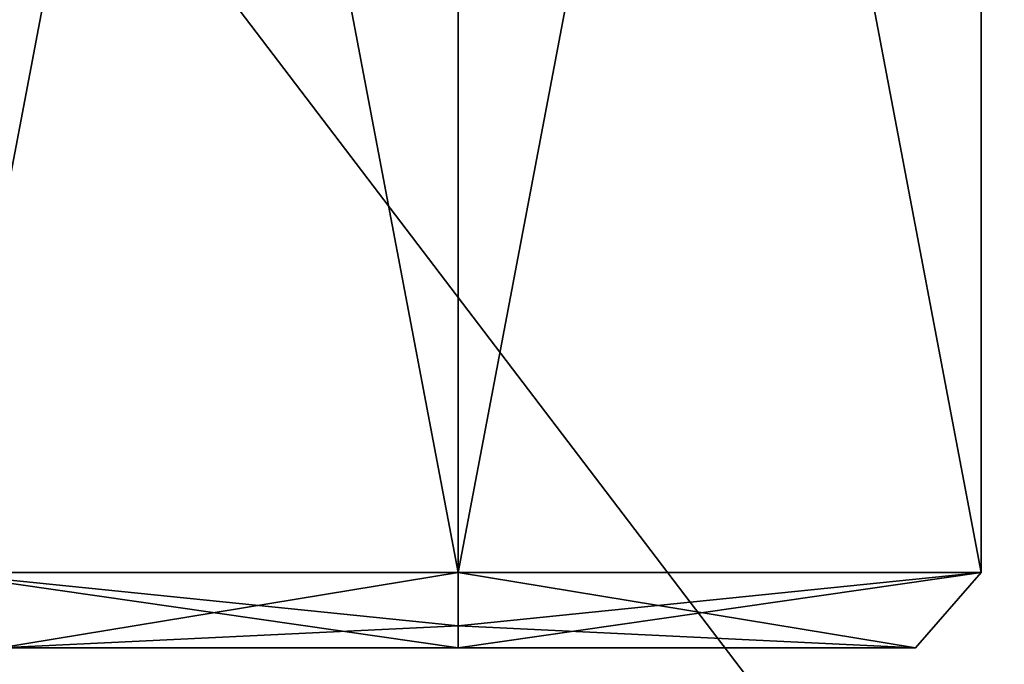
# Model space of a CAD drawing. Header units: millimetres. Extents: x -19 to 152, y -2 to 200.
# Tile 112 of 162: x 1.79 to 4.4, y 38.26 to 39.96. Entities that reach past the tile are written whole.
import ezdxf

# ---------------------------------------------------------------- set-up
doc = ezdxf.new("R2010")
doc.units = ezdxf.units.MM
doc.header["$LTSCALE"] = 65.185185
for name, color, linetype in [('673', 7, 'CONTINUOUS'), ('687', 7, 'CONTINUOUS'), ('688', 7, 'CONTINUOUS'), ('689', 7, 'CONTINUOUS'), ('690', 7, 'CONTINUOUS'), ('691', 7, 'CONTINUOUS'), ('755', 7, 'CONTINUOUS'), ('756', 7, 'CONTINUOUS'), ('757', 7, 'CONTINUOUS'), ('758', 7, 'CONTINUOUS')]:
    doc.layers.add(name, color=color, linetype=linetype)

msp = doc.modelspace()

# ---------------------------------------------------------------- linework, layer by layer
at = {"layer": '673', "color": 7, "linetype": 'Continuous'}
for points in [[(4.5402, 30.8, -16.7972), (0, 30.8, -17.4), (9.9749, 43.1047, -13.7293), (4.5402, 30.8, -16.7972)], [(9.9749, 43.1047, -13.7293), (0, 30.8, -17.4), (0, 43.1047, -16.9703), (9.9749, 43.1047, -13.7293)], [(0, 30.8, 17.4), (9.365, 30.8, 14.6648), (0, 43.1047, 16.9703), (0, 30.8, 17.4)], [(0, 43.1047, 16.9703), (9.365, 30.8, 14.6648), (9.9749, 43.1047, 13.7293), (0, 43.1047, 16.9703)]]:
    msp.add_3dface(points, dxfattribs=at)
at = {"layer": '687', "color": 7, "linetype": 'Continuous'}
for points in [[(1.7383, 38.3, 11.2009), (2.95, 38.3, 11.9), (4.1617, 38.3, 11.2009), (1.7383, 38.3, 11.2009)], [(1.7383, 38.3, 9.7991), (1.7383, 38.3, 11.2009), (4.1617, 38.3, 9.7991), (1.7383, 38.3, 9.7991)], [(4.1617, 38.3, 9.7991), (1.7383, 38.3, 11.2009), (4.1617, 38.3, 11.2009), (4.1617, 38.3, 9.7991)], [(2.95, 38.3, 9.1), (1.7383, 38.3, 9.7991), (4.1617, 38.3, 9.7991), (2.95, 38.3, 9.1)], [(4.1617, 38.3, -11.2009), (2.95, 38.3, -11.9), (1.7383, 38.3, -11.2009), (4.1617, 38.3, -11.2009)], [(4.1617, 38.3, -9.7991), (4.1617, 38.3, -11.2009), (1.7383, 38.3, -9.7991), (4.1617, 38.3, -9.7991)], [(1.7383, 38.3, -9.7991), (4.1617, 38.3, -11.2009), (1.7383, 38.3, -11.2009), (1.7383, 38.3, -9.7991)], [(2.95, 38.3, -9.1), (4.1617, 38.3, -9.7991), (1.7383, 38.3, -9.7991), (2.95, 38.3, -9.1)]]:
    msp.add_3dface(points, dxfattribs=at)
at = {"layer": '688', "color": 7, "linetype": 'Continuous'}
for points in [[(1.5644, 45.8, 11.3), (2.95, 45.8, 12.1), (1.5644, 38.5, 11.3), (1.5644, 45.8, 11.3)], [(1.5644, 38.5, 11.3), (2.95, 45.8, 12.1), (2.95, 38.5, 12.1), (1.5644, 38.5, 11.3)], [(2.95, 45.8, 8.9), (1.5644, 45.8, 9.7), (2.95, 38.5, 8.9), (2.95, 45.8, 8.9)], [(2.95, 38.5, 8.9), (1.5644, 45.8, 9.7), (1.5644, 38.5, 9.7), (2.95, 38.5, 8.9)]]:
    msp.add_3dface(points, dxfattribs=at)
at = {"layer": '689', "color": 7, "linetype": 'Continuous'}
for points in [[(2.95, 38.5, 12.1), (2.95, 45.8, 12.1), (4.3356, 45.8, 11.3), (2.95, 38.5, 12.1)], [(2.95, 45.8, 8.9), (2.95, 38.5, 8.9), (4.3356, 38.5, 9.7), (2.95, 45.8, 8.9)], [(4.3356, 45.8, 9.7), (2.95, 45.8, 8.9), (4.3356, 38.5, 9.7), (4.3356, 45.8, 9.7)], [(2.95, 38.5, 12.1), (4.3356, 45.8, 11.3), (4.3356, 38.5, 11.3), (2.95, 38.5, 12.1)], [(4.3356, 45.8, 11.3), (4.3356, 45.8, 9.7), (4.3356, 38.5, 11.3), (4.3356, 45.8, 11.3)], [(4.3356, 38.5, 11.3), (4.3356, 45.8, 9.7), (4.3356, 38.5, 9.7), (4.3356, 38.5, 11.3)]]:
    msp.add_3dface(points, dxfattribs=at)
at = {"layer": '690', "color": 7, "linetype": 'Continuous'}
for points in [[(1.5644, 45.8, -9.7), (2.95, 45.8, -8.9), (1.5644, 38.5, -9.7), (1.5644, 45.8, -9.7)], [(1.5644, 38.5, -9.7), (2.95, 45.8, -8.9), (2.95, 38.5, -8.9), (1.5644, 38.5, -9.7)], [(2.95, 45.8, -12.1), (1.5644, 45.8, -11.3), (2.95, 38.5, -12.1), (2.95, 45.8, -12.1)], [(2.95, 38.5, -12.1), (1.5644, 45.8, -11.3), (1.5644, 38.5, -11.3), (2.95, 38.5, -12.1)]]:
    msp.add_3dface(points, dxfattribs=at)
at = {"layer": '691', "color": 7, "linetype": 'Continuous'}
for points in [[(2.95, 38.5, -8.9), (2.95, 45.8, -8.9), (4.3356, 45.8, -9.7), (2.95, 38.5, -8.9)], [(2.95, 45.8, -12.1), (2.95, 38.5, -12.1), (4.3356, 38.5, -11.3), (2.95, 45.8, -12.1)], [(4.3356, 45.8, -11.3), (2.95, 45.8, -12.1), (4.3356, 38.5, -11.3), (4.3356, 45.8, -11.3)], [(2.95, 38.5, -8.9), (4.3356, 45.8, -9.7), (4.3356, 38.5, -9.7), (2.95, 38.5, -8.9)], [(4.3356, 45.8, -9.7), (4.3356, 45.8, -11.3), (4.3356, 38.5, -9.7), (4.3356, 45.8, -9.7)], [(4.3356, 38.5, -9.7), (4.3356, 45.8, -11.3), (4.3356, 38.5, -11.3), (4.3356, 38.5, -9.7)]]:
    msp.add_3dface(points, dxfattribs=at)
at = {"layer": '755', "color": 7, "linetype": 'Continuous'}
for points in [[(4.1617, 38.3, 11.2009), (2.95, 38.3, 11.9), (4.3356, 38.5, 11.3), (4.1617, 38.3, 11.2009)], [(4.3356, 38.5, 11.3), (2.95, 38.3, 11.9), (2.95, 38.3586, 12.0414), (4.3356, 38.5, 11.3)], [(2.95, 38.5, 8.9), (4.1617, 38.3, 9.7991), (4.3356, 38.5, 9.7), (2.95, 38.5, 8.9)], [(4.1617, 38.3, 9.7991), (2.95, 38.5, 8.9), (2.95, 38.3586, 8.9586), (4.1617, 38.3, 9.7991)], [(2.95, 38.5, 12.1), (4.3356, 38.5, 11.3), (2.95, 38.3586, 12.0414), (2.95, 38.5, 12.1)], [(4.1617, 38.3, 9.7991), (4.1617, 38.3, 11.2009), (4.3356, 38.5, 9.7), (4.1617, 38.3, 9.7991)], [(4.1617, 38.3, 11.2009), (4.3356, 38.5, 11.3), (4.3356, 38.5, 9.7), (4.1617, 38.3, 11.2009)], [(2.95, 38.3, 9.1), (4.1617, 38.3, 9.7991), (2.95, 38.3586, 8.9586), (2.95, 38.3, 9.1)]]:
    msp.add_3dface(points, dxfattribs=at)
at = {"layer": '756', "color": 7, "linetype": 'Continuous'}
for points in [[(1.7383, 38.3, 11.2009), (1.5644, 38.5, 11.3), (2.95, 38.5, 12.1), (1.7383, 38.3, 11.2009)], [(1.7383, 38.3, 9.7991), (2.95, 38.3, 9.1), (1.5644, 38.5, 9.7), (1.7383, 38.3, 9.7991)], [(1.5644, 38.5, 9.7), (2.95, 38.3, 9.1), (2.95, 38.3586, 8.9586), (1.5644, 38.5, 9.7)], [(2.95, 38.5, 8.9), (1.5644, 38.5, 9.7), (2.95, 38.3586, 8.9586), (2.95, 38.5, 8.9)], [(1.7383, 38.3, 11.2009), (2.95, 38.5, 12.1), (2.95, 38.3586, 12.0414), (1.7383, 38.3, 11.2009)], [(2.95, 38.3, 11.9), (1.7383, 38.3, 11.2009), (2.95, 38.3586, 12.0414), (2.95, 38.3, 11.9)]]:
    msp.add_3dface(points, dxfattribs=at)
at = {"layer": '757', "color": 7, "linetype": 'Continuous'}
for points in [[(1.7383, 38.3, -11.2009), (2.95, 38.3, -11.9), (1.5644, 38.5, -11.3), (1.7383, 38.3, -11.2009)], [(1.5644, 38.5, -11.3), (2.95, 38.3, -11.9), (2.95, 38.3586, -12.0414), (1.5644, 38.5, -11.3)], [(1.7383, 38.3, -9.7991), (1.5644, 38.5, -9.7), (2.95, 38.5, -8.9), (1.7383, 38.3, -9.7991)], [(2.95, 38.5, -12.1), (1.5644, 38.5, -11.3), (2.95, 38.3586, -12.0414), (2.95, 38.5, -12.1)], [(1.7383, 38.3, -9.7991), (2.95, 38.5, -8.9), (2.95, 38.3586, -8.9586), (1.7383, 38.3, -9.7991)], [(2.95, 38.3, -9.1), (1.7383, 38.3, -9.7991), (2.95, 38.3586, -8.9586), (2.95, 38.3, -9.1)]]:
    msp.add_3dface(points, dxfattribs=at)
at = {"layer": '758', "color": 7, "linetype": 'Continuous'}
for points in [[(2.95, 38.5, -12.1), (4.1617, 38.3, -11.2009), (4.3356, 38.5, -11.3), (2.95, 38.5, -12.1)], [(4.1617, 38.3, -11.2009), (2.95, 38.5, -12.1), (2.95, 38.3586, -12.0414), (4.1617, 38.3, -11.2009)], [(4.1617, 38.3, -9.7991), (2.95, 38.3, -9.1), (4.3356, 38.5, -9.7), (4.1617, 38.3, -9.7991)], [(4.3356, 38.5, -9.7), (2.95, 38.3, -9.1), (2.95, 38.3586, -8.9586), (4.3356, 38.5, -9.7)], [(2.95, 38.5, -8.9), (4.3356, 38.5, -9.7), (2.95, 38.3586, -8.9586), (2.95, 38.5, -8.9)], [(4.1617, 38.3, -11.2009), (4.1617, 38.3, -9.7991), (4.3356, 38.5, -11.3), (4.1617, 38.3, -11.2009)], [(4.1617, 38.3, -9.7991), (4.3356, 38.5, -9.7), (4.3356, 38.5, -11.3), (4.1617, 38.3, -9.7991)], [(2.95, 38.3, -11.9), (4.1617, 38.3, -11.2009), (2.95, 38.3586, -12.0414), (2.95, 38.3, -11.9)]]:
    msp.add_3dface(points, dxfattribs=at)

doc.saveas('drawing.dxf')
